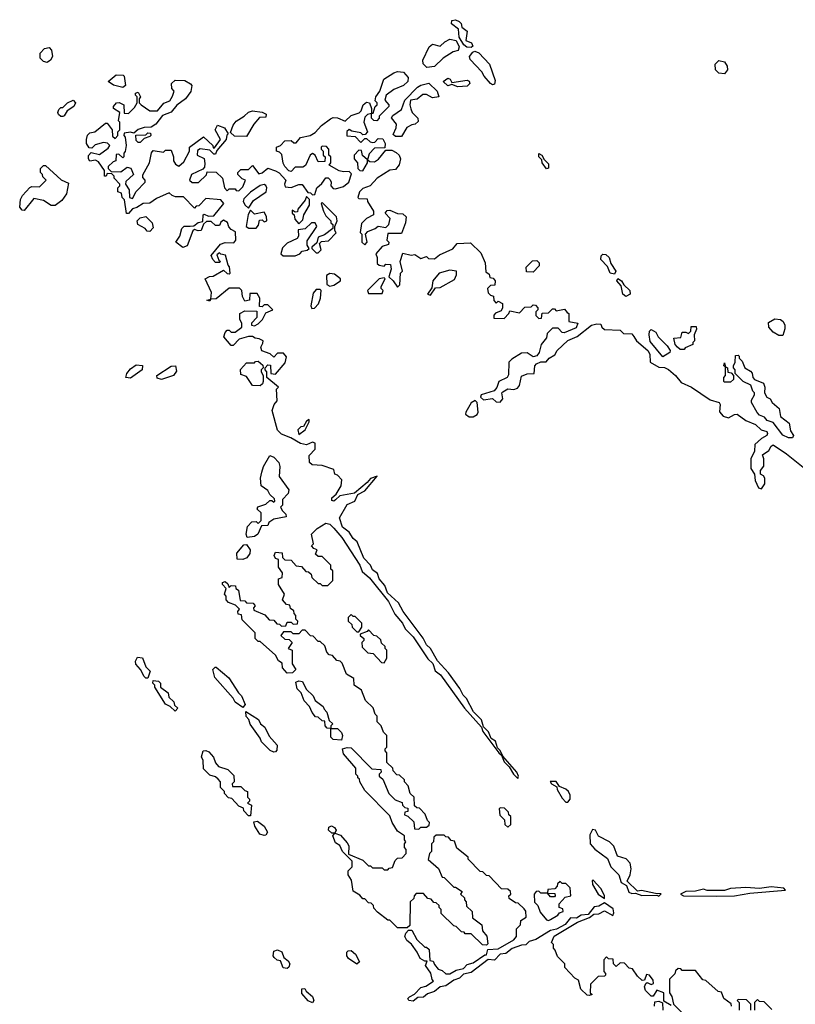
# Model space of a CAD drawing. Extents: x 2601477 to 2753313, y 449408 to 581029.
# Tile 190 of 203: x 2684042 to 2688050, y 538185 to 543274. Entities that reach past the tile are written whole.
import ezdxf

# ---------------------------------------------------------------- set-up
doc = ezdxf.new("R2010")
doc.units = 0

msp = doc.modelspace()

# ---------------------------------------------------------------- linework, layer by layer
at = {"layer": '0CON05XD'}
for points in [[(2686375, 543130), (2686352.3, 543132.3), (2686337.5, 543145), (2686313.9, 543183.9), (2686310, 543225), (2686273.6, 543253.6), (2686275, 543270.8), (2686295, 543274.4), (2686314, 543265), (2686323.8, 543255), (2686326.7, 543235), (2686353.8, 543215), (2686347.5, 543167.5), (2686376.7, 543155), (2686383, 543137), (2686375, 543130)], [(2686147, 543027), (2686126.7, 543046.7), (2686126.2, 543065), (2686157.5, 543135), (2686175, 543147.5), (2686215, 543137.5), (2686239.3, 543160.7), (2686265, 543174), (2686297.7, 543167.7), (2686313.3, 543135), (2686307.5, 543115), (2686282.3, 543107.7), (2686230, 543075), (2686185, 543032.5), (2686147, 543027)], [(2684185, 543052.5), (2684165, 543057.5), (2684147.5, 543075), (2684148.3, 543101.7), (2684170, 543125), (2684195, 543130), (2684206.4, 543116.4), (2684212.5, 543085), (2684202.5, 543065), (2684185, 543052.5)], [(2686485, 542938), (2686474.5, 542944.5), (2686441.9, 542981.9), (2686430, 543005), (2686369.3, 543069.3), (2686366.2, 543085), (2686384, 543106), (2686395, 543111.2), (2686415, 543102.5), (2686470, 543045), (2686500, 542960), (2686495, 542942), (2686485, 542938)], [(2687685, 542994.2), (2687655, 542997.5), (2687638, 543015), (2687636.2, 543045), (2687655, 543063.3), (2687685, 543056.2), (2687698.8, 543035), (2687700, 543015), (2687685, 542994.2)], [(2685765, 540592), (2685745.7, 540625.7), (2685710.6, 540650.6), (2685695, 540700), (2685735, 540768.8), (2685774.1, 540785.9), (2685790, 540820), (2685825, 540838.8), (2685890, 540915), (2685855, 540903.3), (2685838.6, 540881.4), (2685773.2, 540826.8), (2685695.9, 540814.1), (2685675, 540792), (2685665, 540786.2), (2685655, 540790), (2685655, 540802.5), (2685678.3, 540821.7), (2685703.3, 540865), (2685706.4, 540896.4), (2685685, 540920), (2685670, 540925), (2685665, 540950), (2685605, 540970), (2685553, 540973), (2685540, 540985), (2685538.3, 541021.7), (2685570, 541055), (2685570, 541085), (2685555, 541090), (2685525, 541077.5), (2685493, 541083), (2685443.6, 541113.6), (2685395, 541131.2), (2685375, 541153.3), (2685346.7, 541255), (2685357.5, 541285), (2685372.5, 541305), (2685370, 541365), (2685380, 541375), (2685320, 541425), (2685320, 541455), (2685310, 541465), (2685310, 541475), (2685325, 541490), (2685338.3, 541488.3), (2685340, 541445), (2685365, 541442.5), (2685415, 541500), (2685421.7, 541531.7), (2685405, 541550), (2685375, 541550), (2685355, 541530), (2685337, 541547), (2685293.3, 541563.3), (2685288.3, 541581.7), (2685298.3, 541601.7), (2685300, 541615), (2685280, 541625), (2685258.3, 541628.3), (2685245, 541637.5), (2685225, 541637.5), (2685176.4, 541623.6), (2685145, 541590), (2685135, 541590), (2685097.5, 541635), (2685103.3, 541656.7), (2685115, 541670), (2685125, 541670), (2685135, 541660), (2685155, 541660), (2685190, 541685), (2685190, 541705), (2685180, 541725), (2685180, 541755), (2685205, 541770), (2685268.3, 541768.3), (2685267.5, 541735), (2685240, 541705), (2685240, 541695), (2685255, 541692.5), (2685275, 541702.5), (2685297.5, 541725), (2685315, 541760), (2685350, 541775), (2685325, 541800), (2685305, 541800), (2685295, 541790), (2685281.7, 541791.7), (2685282.5, 541835), (2685269.3, 541859.3), (2685231.7, 541858.3), (2685230, 541825), (2685205, 541820), (2685193, 541843), (2685190, 541875), (2685177.5, 541887.5), (2685125, 541887.5), (2685058.3, 541831.7), (2685030, 541830), (2685025, 541820), (2685010, 541825), (2685030, 541830), (2685033.3, 541865), (2685000, 541935), (2685023, 541947), (2685041.7, 541948.3), (2685095, 541980), (2685115, 541962.5), (2685125, 541960), (2685130, 541965), (2685127, 541997), (2685120, 542005), (2685106.7, 542056.7), (2685082.5, 542062.5), (2685075, 542070), (2685061.7, 542058.3), (2685071.7, 542031.7), (2685080, 542025), (2685075, 542020), (2685055, 542020), (2685040, 542035), (2685032.5, 542055), (2685080, 542115), (2685105, 542122.5), (2685148.3, 542121.7), (2685160, 542135), (2685158.3, 542178.3), (2685135, 542190), (2685123, 542203), (2685115.9, 542225.9), (2685095, 542237.5), (2685081.7, 542228.3), (2685075, 542210), (2685055, 542210), (2685031.7, 542231.7), (2685008.3, 542231.7), (2684992.5, 542217.5), (2684980, 542185), (2684965, 542182.5), (2684945, 542190), (2684937, 542183), (2684907.5, 542105), (2684885, 542097.5), (2684850, 542125), (2684870, 542155), (2684880, 542195), (2684893, 542207), (2684923, 542207), (2684941.7, 542208.3), (2684963.8, 542226.2), (2684988.3, 542231.7), (2684990, 542265), (2684995, 542270), (2685018.3, 542258.3), (2685045, 542260), (2685097.5, 542325), (2685082.5, 542342.5), (2685005, 542350), (2684968.3, 542311.7), (2684955, 542310), (2684945, 542300), (2684888.3, 542358.3), (2684848.3, 542358.3), (2684830, 542365), (2684815, 542380), (2684749.3, 542350.7), (2684715, 542326.7), (2684680, 542325), (2684647, 542303), (2684625, 542297.5), (2684605, 542272.5), (2684595, 542272.5), (2684583.6, 542343.6), (2684572.5, 542355), (2684568.3, 542378.3), (2684550, 542385), (2684550, 542405), (2684560, 542415), (2684560, 542425), (2684530, 542455), (2684530, 542465), (2684518.3, 542478.3), (2684495, 542480), (2684490, 542465), (2684480, 542465), (2684480, 542495), (2684450, 542540), (2684435, 542547.5), (2684405, 542542.5), (2684397.5, 542555), (2684398.3, 542571.7), (2684411.7, 542588.3), (2684455, 542577.5), (2684499.3, 542610.7), (2684507.5, 542625), (2684497, 542637), (2684475, 542640), (2684433, 542627), (2684415, 542610), (2684401.7, 542611.7), (2684387.5, 542635), (2684387.5, 542655), (2684393.3, 542676.7), (2684405, 542690), (2684430, 542695), (2684485, 542740), (2684495, 542740), (2684520, 542705), (2684521.7, 542671.7), (2684535, 542660), (2684550, 542675), (2684550, 542695), (2684560, 542705), (2684560, 542745), (2684552.5, 542752.5), (2684560, 542795), (2684527.5, 542815), (2684527.5, 542825), (2684542.5, 542845), (2684556.1, 542846.1), (2684580, 542835), (2684581.7, 542791.7), (2684605, 542790), (2684635, 542820), (2684650, 542845), (2684650, 542875), (2684640, 542885), (2684640, 542895), (2684655, 542900), (2684667.5, 542875), (2684660, 542865), (2684660, 542845), (2684670, 542835), (2684715, 542802.5), (2684755, 542802.5), (2684787, 542843), (2684817.5, 542855), (2684831.7, 542878.3), (2684840, 542905), (2684828.3, 542918.3), (2684827.5, 542945), (2684845, 542962.5), (2684895, 542960), (2684925, 542942.5), (2684932.5, 542935), (2684926.1, 542903.9), (2684900, 542865), (2684855, 542833.3), (2684825, 542796.7), (2684780.7, 542779.3), (2684746.4, 542733.6), (2684721.7, 542718.3), (2684685, 542717.5), (2684655, 542707.5), (2684631.7, 542688.3), (2684615, 542692.5), (2684581.7, 542688.3), (2684580, 542675), (2684587, 542667), (2684593.3, 542625), (2684587, 542593), (2684580, 542585), (2684580, 542565), (2684575, 542560), (2684555, 542580), (2684541.7, 542578.3), (2684540, 542545), (2684525, 542540), (2684500, 542515), (2684500, 542505), (2684515, 542490), (2684565, 542487.5), (2684598.3, 542511.7), (2684616.4, 542506.4), (2684630, 542475), (2684591.7, 542438.3), (2684590, 542425), (2684607.5, 542395), (2684610, 542355), (2684625, 542350), (2684643.6, 542386.4), (2684690, 542435), (2684690, 542445), (2684678.3, 542458.3), (2684678.3, 542471.7), (2684713.3, 542535), (2684723, 542587), (2684731.7, 542598.3), (2684785, 542590), (2684795, 542600), (2684825, 542600), (2684837.5, 542565), (2684837.5, 542545), (2684847, 542527), (2684865, 542517.5), (2684890.7, 542539.3), (2684920, 542595), (2684920, 542615), (2684991.7, 542668.3), (2685040, 542625), (2685041.7, 542611.7), (2685048.3, 542611.7), (2685080, 542655), (2685052.5, 542705), (2685065, 542730), (2685100, 542715), (2685120, 542685), (2685113, 542677), (2685110, 542655), (2685061.7, 542598.3), (2685055, 542580), (2685045, 542580), (2685025, 542600), (2684975, 542607.5), (2684961.7, 542598.3), (2684960, 542575), (2684996.2, 542556.2), (2684999.3, 542530.7), (2684997.5, 542512.5), (2684988.3, 542501.7), (2684930, 542475), (2684920, 542445), (2684933, 542433), (2684967, 542433), (2685008.3, 542471.7), (2685011.7, 542488.3), (2685057, 542487), (2685090, 542455), (2685100, 542405), (2685115, 542390), (2685125, 542400), (2685155, 542400), (2685161.7, 542391.7), (2685175, 542390), (2685195, 542410), (2685210, 542445), (2685191.7, 542451.7), (2685170, 542475), (2685170, 542485), (2685185, 542500), (2685225, 542500), (2685245, 542520), (2685278.3, 542478.3), (2685295, 542482.5), (2685325, 542506.7), (2685365, 542492.5), (2685383, 542483), (2685417.5, 542445), (2685410, 542425), (2685415, 542410), (2685445, 542407.5), (2685485, 542422.5), (2685501.7, 542421.7), (2685531.7, 542381.7), (2685545, 542380), (2685555, 542370), (2685568.3, 542371.7), (2685577.5, 542405), (2685603, 542427), (2685625, 542457.5), (2685637, 542457), (2685647, 542447), (2685652.5, 542435), (2685650, 542415), (2685661.7, 542401.7), (2685675, 542400), (2685715, 542412.5), (2685742.5, 542435), (2685757.5, 542477.5), (2685745, 542490), (2685715, 542487.5), (2685693, 542493), (2685641.7, 542521.7), (2685650, 542535), (2685650, 542565), (2685640, 542575), (2685640, 542605), (2685628.3, 542618.3), (2685605, 542620), (2685600, 542615), (2685600, 542605), (2685610, 542595), (2685610, 542575), (2685620, 542565), (2685618.3, 542541.7), (2685585, 542540), (2685570, 542575), (2685555, 542582.5), (2685543.3, 542575), (2685519.3, 542520.7), (2685505, 542512.5), (2685465, 542512.5), (2685445, 542490), (2685433.6, 542493.6), (2685412.5, 542515), (2685403.6, 542533.6), (2685397, 542577), (2685385, 542590), (2685370, 542595), (2685370, 542615), (2685390, 542625), (2685411.7, 542648.3), (2685445, 542650), (2685458.3, 542638.3), (2685471.7, 542638.3), (2685493.9, 542666.1), (2685543.9, 542676.1), (2685568.8, 542691.2), (2685602.3, 542727.7), (2685648.3, 542761.7), (2685661.7, 542768.3), (2685685, 542768), (2685725, 542750), (2685755, 542780), (2685796.4, 542793.6), (2685806.2, 542803.8), (2685816.4, 542833.6), (2685835, 542847.5), (2685850, 542845), (2685860, 542815), (2685860, 542790), (2685868.3, 542791.7), (2685880, 542825), (2685890, 542835), (2685890, 542845), (2685880, 542855), (2685882.5, 542875), (2685903.3, 542905), (2685923.6, 542966.4), (2685975, 543000), (2685995, 543006.2), (2686025, 543003.3), (2686050, 542975), (2686047.5, 542955), (2686026.4, 542933.6), (2685975, 542913.3), (2685936.4, 542883.6), (2685928.3, 542858.3), (2685950, 542835), (2685950, 542825), (2685900, 542775), (2685900, 542765), (2685888.3, 542751.7), (2685873, 542753), (2685860, 542765), (2685860, 542790), (2685840, 542785), (2685825, 542770), (2685820, 542745), (2685840, 542695), (2685828.3, 542681.7), (2685815, 542680), (2685805, 542690), (2685758.3, 542698.3), (2685745, 542707.5), (2685733, 542697), (2685733.3, 542673.3), (2685775, 542670), (2685805, 542640), (2685825, 542660), (2685835, 542660), (2685853, 542643), (2685865, 542640), (2685878.3, 542641.7), (2685895, 542660), (2685918.3, 542658.3), (2685930, 542635), (2685928.3, 542611.7), (2685875, 542610), (2685848.3, 542581.7), (2685840, 542550), (2685851.7, 542541.7), (2685875, 542540), (2685896.1, 542553.9), (2685935, 542600), (2685965, 542600), (2685988.3, 542588.3), (2686003.6, 542573.6), (2686010, 542555), (2686003.3, 542525), (2685985, 542500), (2685955, 542497.5), (2685890, 542455), (2685853.6, 542416.4), (2685815, 542402.5), (2685797.5, 542385), (2685790, 542355), (2685795, 542350), (2685838.3, 542348.3), (2685840, 542335), (2685870, 542285), (2685870, 542265), (2685835, 542247.5), (2685808.3, 542221.7)], [(2684575, 542923.3), (2684526.4, 542936.4), (2684500, 542955), (2684541.2, 542988.8), (2684577, 542987), (2684582.5, 542982.5), (2684590, 542935), (2684575, 542923.3)], [(2686015, 542670), (2685985, 542670), (2685971.7, 542681.7), (2685987.5, 542715), (2685990, 542735), (2685963, 542767), (2685970.7, 542779.3), (2686015, 542810), (2686031.7, 542858.3), (2686097.5, 542925), (2686115, 542936.7), (2686157, 542947), (2686200, 542905), (2686207.5, 542875), (2686175, 542870), (2686145, 542887.5), (2686125, 542887.5), (2686097, 542863), (2686061.7, 542858.3), (2686057.5, 542835), (2686063, 542813), (2686070, 542795), (2686100, 542765), (2686101.7, 542748.3), (2686085.9, 542734.1), (2686068.3, 542731.7), (2686043.6, 542716.4), (2686015, 542670)], [(2686307, 542927), (2686275, 542940), (2686255, 542932.5), (2686230, 542955), (2686255, 542972.5), (2686266.4, 542966.4), (2686275, 542950), (2686355, 542962.5), (2686365, 542957.5), (2686367.5, 542945), (2686355, 542930), (2686307, 542927)], [(2684265, 542773.3), (2684255, 542773.8), (2684243.8, 542785), (2684240, 542795), (2684245, 542810), (2684255, 542820), (2684265, 542820), (2684290, 542845), (2684318.3, 542858.3), (2684330, 542845), (2684322.5, 542825), (2684287, 542803), (2684273, 542777), (2684265, 542773.3)], [(2685215, 542670), (2685153, 542673), (2685131.7, 542691.7), (2685145, 542730), (2685160.7, 542749.3), (2685202.5, 542775), (2685225, 542796.7), (2685245, 542803.3), (2685295, 542796.7), (2685316.4, 542786.4), (2685315, 542770), (2685281.7, 542768.3), (2685252.5, 542735), (2685215, 542670)], [(2684665, 542640), (2684655, 542640), (2684645, 542650), (2684641.7, 542678.3), (2684695, 542680), (2684705, 542690), (2684718.3, 542688.3), (2684720, 542675), (2684715, 542670), (2684685, 542660), (2684665, 542640)], [(2685815, 542492.5), (2685840, 542535), (2685840, 542550), (2685813, 542573), (2685808.3, 542598.3), (2685795, 542600), (2685770, 542575), (2685770, 542555), (2685787.5, 542535), (2685790, 542505), (2685800, 542495), (2685815, 542492.5)], [(2686765, 542503.8), (2686742.9, 542535), (2686739.5, 542549.5), (2686724.3, 542565), (2686725, 542582.5), (2686740, 542575), (2686752, 542552), (2686775, 542530), (2686775, 542507.5), (2686765, 542503.8)], [(2684065, 542287.5), (2684055, 542290), (2684042.5, 542305), (2684046.7, 542345), (2684056.7, 542365), (2684095, 542406.7), (2684105, 542412.5), (2684145, 542410), (2684180, 542445), (2684161.7, 542461.7), (2684160, 542475), (2684150, 542485), (2684150, 542505), (2684165, 542520), (2684175, 542520), (2684256.4, 542446.4), (2684295, 542430), (2684283.8, 542375), (2684259.5, 542340.5), (2684226.1, 542313.9), (2684205, 542313.3), (2684165, 542340), (2684115, 542350), (2684065, 542287.5)], [(2685225, 542300), (2685250.5, 542339.5), (2685316.1, 542383.9), (2685320, 542405), (2685315, 542417.5), (2685305, 542422.5), (2685285, 542416.7), (2685235, 542382.5), (2685200.7, 542349.3), (2685197.5, 542335), (2685207.5, 542315), (2685225, 542300)], [(2685485, 542220), (2685505, 542240), (2685510, 542265), (2685540, 542315), (2685540, 542345), (2685525, 542360), (2685518.3, 542341.7), (2685480, 542295), (2685478.3, 542281.7), (2685465, 542280), (2685450, 542290), (2685450, 542275), (2685460, 542265), (2685463.3, 542243.3), (2685485, 542220)], [(2685227, 542197), (2685265, 542197.5), (2685277, 542213), (2685281.7, 542238.3), (2685295, 542240), (2685305, 542230), (2685320, 542235), (2685317, 542257), (2685305, 542280), (2685255, 542270), (2685235, 542290), (2685223, 542267), (2685212.5, 542205), (2685227, 542197)], [(2685585, 542070), (2685600, 542085), (2685591.7, 542118.3), (2685602.5, 542127.5), (2685638.3, 542131.7), (2685677.5, 542172.5), (2685670, 542185), (2685670, 542205), (2685682.5, 542235), (2685680, 542255), (2685605, 542330), (2685600, 542325), (2685612.5, 542285), (2685625, 542260), (2685650, 542235), (2685650, 542225), (2685660, 542215), (2685660, 542195), (2685617, 542163), (2685585, 542150), (2685578.3, 542121.7), (2685551.7, 542098.3), (2685551.7, 542091.7), (2685575, 542070), (2685585, 542070)], [(2685808.3, 542221.7), (2685802.5, 542175), (2685810, 542165), (2685810, 542125), (2685825, 542110), (2685837.5, 542125), (2685830, 542165), (2685840.7, 542179.3), (2685880, 542195), (2685895, 542207.5), (2685935, 542200), (2685950, 542215), (2685957, 542247), (2685930, 542275), (2685941.7, 542288.3), (2685955, 542290), (2685995, 542272.5), (2686021.7, 542271.7), (2686040, 542255), (2686036.7, 542225), (2686015, 542170), (2685945, 542170), (2685940, 542135), (2685950, 542125), (2685948.3, 542111.7), (2685915, 542102.5), (2685882.5, 542065), (2685890, 542045), (2685890, 542015), (2685900, 542005), (2685925, 542000), (2685935, 542010), (2685958.3, 542008.3), (2685962.5, 541985), (2685950, 541945), (2685972.5, 541925), (2685995, 541892.5), (2686006.4, 541903.6), (2686010, 541965), (2686020, 541975), (2686007.5, 542025), (2686021.7, 542068.3), (2686065, 542057.5), (2686085, 542060), (2686115, 542040), (2686145, 542050), (2686155, 542040), (2686185, 542037.5), (2686211.7, 542058.3), (2686280.7, 542089.3), (2686303, 542117), (2686371.7, 542121.7), (2686425, 542070), (2686447, 542017), (2686451.7, 541971.7), (2686468.3, 541958.3), (2686471.7, 541941.7), (2686488.3, 541938.3), (2686500, 541925), (2686498.3, 541901.7), (2686475, 541900), (2686460, 541885), (2686463, 541863), (2686475, 541850), (2686490, 541845), (2686493, 541823), (2686505, 541810), (2686515, 541820), (2686537, 541807), (2686537.5, 541785), (2686530, 541770), (2686501.7, 541758.3), (2686493, 541747), (2686491.7, 541731.7), (2686545, 541730), (2686570, 541755), (2686575, 541770), (2686625, 541760), (2686651.7, 541788.3), (2686685, 541790), (2686695, 541800), (2686708.3, 541798.3), (2686720, 541785), (2686720, 541775), (2686710, 541765), (2686710, 541745), (2686725, 541730), (2686738.3, 541731.7), (2686741.7, 541758.3), (2686775, 541760), (2686795, 541780), (2686805, 541780), (2686815, 541770), (2686857.5, 541777.5), (2686871.7, 541761.7), (2686880, 541755), (2686880, 541715), (2686926.1, 541706.1), (2686917.7, 541682.3), (2686855, 541656.2), (2686845, 541657.5), (2686825, 541680), (2686795, 541680), (2686767.5, 541652.5), (2686765, 541630), (2686737.5, 541595), (2686726.7, 541555), (2686715, 541537.5), (2686695, 541531.4), (2686665, 541552.5), (2686635, 541550), (2686585, 541520), (2686570, 541505), (2686568.1, 541438.1), (2686561.9, 541425), (2686518.8, 541405), (2686507.4, 541372.6), (2686493.2, 541356.8), (2686427.5, 541335), (2686423, 541323), (2686439.5, 541309.5), (2686485, 541316), (2686505, 541298.8), (2686525, 541298), (2686538, 541315), (2686534.2, 541345), (2686538.3, 541351.7), (2686565, 541365.8), (2686595, 541363.3), (2686615, 541370), (2686625.8, 541384.2), (2686635, 541432), (2686665, 541444), (2686700, 541445), (2686704.3, 541485), (2686713.6, 541496.4), (2686735, 541505.7), (2686763.3, 541506.7), (2686777.5, 541525), (2686808.3, 541541.7), (2686820, 541565), (2686874.5, 541615.5), (2686922.9, 541637.1), (2686997.5, 541695), (2687025, 541702.5), (2687045, 541700), (2687050, 541685), (2687063.6, 541673.6), (2687145, 541670), (2687163, 541653), (2687205, 541650), (2687216.4, 541636.4), (2687230, 541615), (2687288.8, 541565), (2687298.8, 541545), (2687300, 541505), (2687345, 541477.5), (2687375, 541476.2), (2687395, 541466.2), (2687431.2, 541435), (2687459.5, 541399.5), (2687513.3, 541375), (2687609.3, 541309.3), (2687655.8, 541295.8), (2687662.5, 541285), (2687658.3, 541248.3), (2687677.5, 541225), (2687705, 541216.7), (2687735, 541233.3), (2687750, 541235), (2687795, 541202.5), (2687845, 541182.5), (2687873.8, 541153.8), (2687902.5, 541145), (2687906.7, 541135), (2687902.5, 541125), (2687875, 541110), (2687841.7, 541078.3), (2687840, 541045), (2687820, 541005), (2687820, 540955), (2687840, 540925), (2687843, 540893), (2687860, 540855), (2687875, 540850), (2687892.5, 540875), (2687892.5, 540905), (2687886.4, 540916.4), (2687870, 540925), (2687870, 540945), (2687887, 540967), (2687887.5, 541005), (2687880, 541025), (2687913, 541047), (2687925, 541070), (2687935, 541076.7), (2688005, 541031.2), (2688107.4, 540947.4)], [(2684715, 542180), (2684701.7, 542181.7), (2684690, 542195), (2684652.5, 542215), (2684650, 542235), (2684665, 542250), (2684695, 542257.5), (2684727.5, 542225), (2684731.7, 542198.3), (2684715, 542180)], [(2685403, 542053), (2685465, 542053.3), (2685490, 542065), (2685501.7, 542078.3), (2685527, 542083), (2685538.3, 542091.7), (2685528.3, 542108.3), (2685528.3, 542131.7), (2685577.5, 542205), (2685570, 542225), (2685550, 542225), (2685517, 542193), (2685481.7, 542188.3), (2685482.5, 542155), (2685476.4, 542143.6), (2685425, 542120), (2685400, 542095), (2685392.5, 542065), (2685403, 542053)], [(2686695, 541970), (2686661.7, 541971.7), (2686660, 541995), (2686691.7, 542028.3), (2686715, 542030), (2686727, 542017), (2686727, 542003), (2686695, 541970)], [(2687115, 541958.8), (2687094.1, 541964.1), (2687079.1, 541999.1), (2687045.5, 542035), (2687046.6, 542053.4), (2687055, 542062.5), (2687071.4, 542061.4), (2687088.8, 542045), (2687096.2, 542015), (2687122.5, 541975), (2687115, 541958.8)], [(2686165, 541850), (2686191.7, 541888.3), (2686215, 541890), (2686289.3, 541930.7), (2686300, 541955), (2686300, 541975), (2686265, 541980), (2686210, 541965), (2686176.7, 541925), (2686171.7, 541888.3), (2686150, 541855), (2686165, 541850)], [(2685645, 541897.5), (2685665, 541902.5), (2685700, 541925), (2685700, 541935), (2685668.3, 541958.3), (2685645, 541962.5), (2685628.3, 541951.7), (2685630, 541905), (2685645, 541897.5)], [(2685915, 541860), (2685920, 541875), (2685910, 541885), (2685910, 541895), (2685930, 541935), (2685925, 541940), (2685900, 541935), (2685840, 541875), (2685845, 541860), (2685915, 541860)], [(2687175, 541843.8), (2687158.9, 541855), (2687149.5, 541899.5), (2687127.5, 541925), (2687133.3, 541936.7), (2687152.5, 541925), (2687163.3, 541903.3), (2687194.2, 541874.2), (2687196.2, 541855), (2687175, 541843.8)], [(2685551.7, 541781.7), (2685565, 541782.5), (2685586.7, 541805), (2685596.7, 541835), (2685600, 541875), (2685595, 541880), (2685575, 541880), (2685558.3, 541861.7), (2685547.5, 541795), (2685551.7, 541781.7)], [(2687965, 541641.2), (2687935, 541660), (2687913.3, 541685), (2687910.7, 541709.3), (2687945, 541728.8), (2687973.9, 541723.9), (2687986.7, 541715), (2687996.2, 541695), (2687995.9, 541675.9), (2687985, 541642.5), (2687965, 541641.2)], [(2687365, 541532.5), (2687300.4, 541610.4), (2687294.3, 541645.7), (2687297.5, 541665), (2687305, 541672.5), (2687329.2, 541659.2), (2687342, 541635), (2687388.8, 541588.8), (2687403.3, 541565), (2687402.5, 541555), (2687365, 541532.5)], [(2687475, 541570), (2687455, 541570), (2687441.7, 541581.7), (2687430, 541595), (2687421.7, 541628.3), (2687458.3, 541631.7), (2687465, 541660), (2687485, 541660), (2687498.3, 541651.7), (2687510, 541665), (2687511.7, 541688.3), (2687538.3, 541688.3), (2687540, 541675), (2687527.5, 541645), (2687530, 541615), (2687520, 541605), (2687520, 541595), (2687481.7, 541578.3), (2687475, 541570)], [(2688035, 541112.5), (2688015, 541113.8), (2687985, 541127.5), (2687935, 541192), (2687905, 541201.9), (2687890.6, 541220.6), (2687865, 541231.1), (2687853.6, 541243.6), (2687823.3, 541295), (2687823, 541307), (2687840, 541335), (2687840, 541345), (2687830, 541355), (2687820, 541385), (2687780, 541405), (2687740, 541445), (2687740, 541465), (2687730, 541475), (2687730, 541485), (2687740, 541505), (2687741.7, 541538.3), (2687755, 541540), (2687760, 541535), (2687760, 541525), (2687775, 541510), (2687790, 541475), (2687818.3, 541458.3), (2687827, 541447), (2687830, 541425), (2687840, 541415), (2687886.1, 541396.1), (2687892.5, 541375), (2687890, 541345), (2687903, 541323), (2687920, 541315), (2687930, 541295), (2687967.5, 541265), (2687973.6, 541223.6), (2688018.8, 541188.8), (2688025, 541150), (2688040, 541125), (2688035, 541112.5)], [(2684615, 541422.1), (2684591.2, 541425), (2684596.9, 541445), (2684615, 541469.2), (2684645, 541490), (2684677.1, 541487.1), (2684675.8, 541465), (2684615, 541422.1)], [(2684775, 541414.3), (2684752.2, 541422.2), (2684751.4, 541435), (2684825, 541484), (2684847.5, 541485), (2684853, 541457), (2684837.5, 541435), (2684775, 541414.3)], [(2685285, 541382.5), (2685245, 541383.3), (2685215, 541430), (2685185, 541440), (2685183.3, 541466.7), (2685215, 541500), (2685255, 541500), (2685261.7, 541508.3), (2685275, 541510), (2685298.3, 541488.3), (2685300, 541475), (2685290, 541465), (2685290, 541455), (2685300, 541435), (2685300, 541405), (2685297, 541393), (2685285, 541382.5)], [(2687715, 541400), (2687685, 541400), (2687680, 541405), (2687680, 541425), (2687690, 541435), (2687690, 541480), (2687680, 541485), (2687685, 541500), (2687690, 541480), (2687700, 541475), (2687701.7, 541451.7), (2687718.3, 541448.3), (2687730, 541435), (2687730, 541415), (2687715, 541400)], [(2686385, 541220.8), (2686405.5, 541234.5), (2686410.8, 541245), (2686406.2, 541296.2), (2686396.7, 541306.7), (2686375, 541293.3), (2686347.5, 541245), (2686346.7, 541235), (2686365, 541222), (2686385, 541220.8)], [(2685485, 541130), (2685517.5, 541155), (2685537.5, 541195), (2685538.3, 541208.3), (2685525, 541200), (2685508.3, 541171.7), (2685495, 541170), (2685480, 541155), (2685485, 541130)], [(2685218.3, 540598.3), (2685212.5, 540615), (2685220, 540655), (2685241.7, 540678.3), (2685265, 540680), (2685275, 540670), (2685290, 540685), (2685290, 540725), (2685270, 540745), (2685273, 540757), (2685315, 540770), (2685335, 540790), (2685345, 540790), (2685355, 540780), (2685360, 540785), (2685358.3, 540798.3), (2685335, 540820), (2685325, 540840), (2685290, 540865), (2685287.5, 540905), (2685293.3, 540935), (2685302.5, 540965), (2685335, 541022.5), (2685355, 541013.3), (2685380.8, 540985), (2685386.2, 540965), (2685383, 540913), (2685432.5, 540845), (2685430, 540825), (2685400, 540795), (2685400, 540765), (2685390, 540755), (2685400, 540735), (2685418.3, 540718.3), (2685420, 540705), (2685355, 540692.5), (2685330, 540675), (2685325, 540660), (2685291.7, 540658.3), (2685272.5, 540615), (2685255, 540603.3), (2685218.3, 540598.3)], [(2686987, 538633), (2687008.3, 538651.7), (2687035, 538652.5), (2687065, 538668.8), (2687106.7, 538643.3), (2687113, 538657), (2687108.8, 538678.8), (2687065, 538710), (2687035, 538692), (2687010.5, 538689.5), (2686980, 538650), (2686944.3, 538645.7), (2686919.3, 538630.7), (2686888.3, 538631.7), (2686861.7, 538598.3), (2686816.4, 538573.6), (2686784.3, 538565.7), (2686709.7, 538520.3), (2686675, 538508.8), (2686657.1, 538492.9), (2686635, 538490.8), (2686587, 538473), (2686555, 538448), (2686525, 538443.8), (2686496.6, 538413.4), (2686463, 538417), (2686375, 538350), (2686335, 538340), (2686315, 538320), (2686285, 538310), (2686245, 538280.8), (2686214.3, 538275.7), (2686185, 538251.4), (2686150.3, 538239.7), (2686128.1, 538221.9), (2686100, 538220), (2686075, 538202), (2686052.5, 538205), (2686047.5, 538215), (2686056.1, 538223.9), (2686083, 538237), (2686115, 538272.5), (2686141.7, 538278.3), (2686180, 538305), (2686173, 538313), (2686166.7, 538346.7), (2686140, 538385), (2686148.3, 538408.3), (2686135, 538407.5), (2686112, 538422), (2686096.7, 538455), (2686066.4, 538496.4), (2686042.5, 538515), (2686032.5, 538535), (2686037.5, 538552.5), (2686051.7, 538568.3), (2686068.3, 538568.3), (2686095, 538520), (2686135, 538480), (2686145, 538480), (2686158.3, 538468.3), (2686161.7, 538411.7), (2686178.3, 538408.3), (2686185, 538390), (2686205, 538367.5), (2686225, 538360), (2686245, 538342.5), (2686265, 538343.3), (2686298.3, 538361.7), (2686335, 538370), (2686355, 538390), (2686385, 538400), (2686445, 538440), (2686455, 538440), (2686461.7, 538468.3), (2686515, 538472.5), (2686595, 538517.5), (2686610, 538535), (2686610, 538575), (2686630, 538595), (2686631.7, 538618.3), (2686660, 538635), (2686657, 538667), (2686648.3, 538678.3), (2686618.3, 538708.3), (2686605, 538710), (2686571.7, 538731.7), (2686570, 538745), (2686580, 538755), (2686578.3, 538768.3), (2686565, 538780), (2686531.7, 538781.7), (2686468.3, 538848.3), (2686455, 538850), (2686435, 538870), (2686421.7, 538871.7), (2686360, 538935), (2686360, 538945), (2686301.7, 538991.7), (2686288.3, 539028.3), (2686271.7, 539031.7), (2686258.3, 539048.3), (2686245, 539050), (2686235, 539060), (2686195, 539060), (2686181.7, 539048.3), (2686180, 539025), (2686170, 539015), (2686170, 538975), (2686160, 538965), (2686153, 538933), (2686206.7, 538886.7), (2686225, 538842.5), (2686235, 538840), (2686285, 538790), (2686295, 538790), (2686328.3, 538768.3), (2686320, 538755), (2686340, 538735), (2686340, 538725), (2686350, 538715), (2686351.7, 538691.7), (2686380, 538665), (2686381.7, 538631.7), (2686430, 538595), (2686433.3, 538565), (2686457, 538537), (2686461.7, 538498.3), (2686455, 538490), (2686433, 538493), (2686375, 538550), (2686345, 538550), (2686338.3, 538558.3), (2686325, 538560), (2686297, 538587), (2686285, 538590), (2686220, 538655), (2686220, 538675), (2686210, 538685), (2686210, 538695), (2686195, 538710), (2686181.7, 538711.7), (2686168.3, 538728.3), (2686151.7, 538731.7), (2686128.3, 538758.3), (2686091.7, 538758.3), (2686080, 538745), (2686078.3, 538731.7), (2686060, 538715), (2686058.3, 538591.7), (2686045, 538580), (2685995, 538580), (2685955, 538620), (2685945, 538620), (2685891.7, 538661.7), (2685871.7, 538681.7), (2685870, 538695), (2685858.3, 538708.3), (2685845, 538710), (2685825, 538730), (2685815, 538730), (2685800, 538750), (2685765, 538770), (2685757, 538827), (2685740, 538855), (2685740, 538875), (2685760, 538895), (2685760, 538925), (2685710, 538975), (2685696.4, 539006.4), (2685675, 539020), (2685660, 539055), (2685670, 539070), (2685655, 539070), (2685637.5, 539085), (2685640, 539100), (2685653.3, 539106.7), (2685669.3, 539099.3), (2685677.5, 539085), (2685670, 539070), (2685699.3, 539059.3), (2685735, 539020), (2685742.5, 539005), (2685741.7, 538961.7), (2685815, 538930), (2685845, 538900), (2685855, 538900), (2685865, 538890), (2685915, 538890), (2685925, 538880), (2685945, 538880), (2685951.7, 538888.3), (2685968.3, 538891.7), (2685981.7, 538928.3), (2685995, 538940), (2686018.3, 538941.7), (2686040, 538965), (2686040, 538985), (2686030, 538995), (2686030, 539015), (2686037.5, 539025), (2686030, 539035), (2686030, 539055), (2685995, 539080), (2685967.5, 539125), (2685955, 539160), (2685825, 539290), (2685800, 539335), (2685798.3, 539348.3), (2685790, 539355), (2685790, 539365), (2685780, 539375), (2685780, 539405), (2685715, 539480), (2685710, 539505), (2685735, 539512.5), (2685755, 539510), (2685861.7, 539401.7), (2685908.3, 539398.3), (2685910, 539385), (2685900, 539375), (2685900, 539365), (2685918.3, 539348.3), (2685950, 539275), (2685981.7, 539241.7), (2686018.3, 539228.3), (2686020, 539215), (2686031.7, 539201.7), (2686048.3, 539198.3), (2686048.3, 539181.7), (2686031.7, 539178.3), (2686030, 539165), (2686048.3, 539158.3), (2686078.3, 539128.3), (2686081.7, 539091.7), (2686105, 539090), (2686115, 539100), (2686145, 539100), (2686158.3, 539111.7), (2686160, 539125), (2686150, 539135), (2686138.3, 539168.3), (2686108.3, 539198.3), (2686095, 539200), (2686081.7, 539211.7), (2686080, 539255), (2686060, 539275), (2686050, 539315), (2686030, 539335), (2686030, 539345), (2686005, 539370), (2685991.7, 539371.7), (2685971.7, 539391.7), (2685970, 539405), (2685940, 539435), (2685940, 539485), (2685930, 539495), (2685930, 539505), (2685940, 539515), (2685940, 539575), (2685921.7, 539591.7), (2685910, 539625), (2685890, 539645), (2685890, 539675), (2685880, 539685), (2685868.3, 539718.3), (2685830, 539755), (2685808.3, 539808.3), (2685770, 539835), (2685768.3, 539868.3), (2685731.7, 539891.7), (2685708.3, 539948.3), (2685698.3, 539958.3), (2685681.7, 539961.7), (2685658.3, 539988.3), (2685641.7, 539991.7), (2685630, 540005), (2685618.3, 540038.3), (2685595, 540060), (2685585, 540060), (2685558.3, 540088.3), (2685545, 540090), (2685518.3, 540118.3), (2685501.7, 540118.3), (2685485, 540100), (2685455, 540100), (2685445, 540110), (2685405, 540110), (2685391.7, 540091.7), (2685411.7, 540071.7), (2685435, 540070), (2685450, 540055), (2685430, 540025), (2685450, 540015), (2685450, 539945), (2685470, 539915), (2685451.7, 539898.3), (2685425, 539897.5), (2685400, 539925), (2685398.3, 539948.3), (2685380, 539960), (2685365, 539990), (2685285, 540060), (2685275, 540060), (2685260, 540075), (2685260, 540105), (2685191.7, 540171.7), (2685188.3, 540198.3), (2685171.7, 540201.7), (2685170, 540215), (2685178.3, 540228.3), (2685158.3, 540248.3), (2685121.7, 540261.7), (2685110, 540275), (2685110, 540295), (2685100, 540305), (2685110, 540335), (2685090, 540355), (2685090, 540365), (2685105, 540370), (2685118.3, 540358.3), (2685125, 540340), (2685135, 540350), (2685158.3, 540348.3), (2685160, 540335), (2685172.5, 540325), (2685181.7, 540271.7), (2685205, 540270), (2685215, 540260), (2685248.3, 540258.3), (2685260, 540245), (2685250, 540235), (2685251.7, 540221.7), (2685308.3, 540198.3), (2685331.7, 540171.7), (2685355, 540170), (2685371.7, 540151.7), (2685385, 540150), (2685395, 540140), (2685418.3, 540141.7), (2685425, 540160), (2685445, 540160), (2685455, 540150), (2685478.3, 540151.7), (2685480, 540165), (2685470, 540175), (2685470, 540195), (2685460, 540205), (2685458.3, 540218.3), (2685441.7, 540231.7), (2685438.3, 540248.3), (2685421.7, 540251.7), (2685400, 540275), (2685410, 540305), (2685380, 540355), (2685380, 540385), (2685398.3, 540391.7), (2685400, 540415), (2685380, 540445), (2685380, 540485), (2685365, 540490), (2685357.5, 540505), (2685365, 540522.5), (2685398.3, 540518.3), (2685400, 540495), (2685411.7, 540481.7), (2685445, 540480), (2685471.7, 540451.7), (2685498.3, 540448.3), (2685521.7, 540421.7), (2685535, 540420), (2685548.3, 540408.3), (2685551.7, 540391.7), (2685585, 540360), (2685595, 540360), (2685605, 540350), (2685635, 540350), (2685655, 540370), (2685660, 540375), (2685660, 540425), (2685650, 540435), (2685650, 540455), (2685605, 540500), (2685585, 540500), (2685571.7, 540511.7), (2685580, 540535), (2685561.7, 540541.7), (2685550, 540555), (2685560, 540565), (2685550, 540615), (2685580, 540645), (2685625, 540672.5), (2685645, 540667.1), (2685666.1, 540646.1), (2685707.8, 540597.8), (2685800, 540455), (2685812.8, 540422.8), (2685850.2, 540390.2), (2685947.6, 540267.6), (2685981.4, 540201.4), (2686020, 540155), (2686035, 540126), (2686075, 540084.3), (2686151.5, 539971.5), (2686177.4, 539947.4), (2686189.3, 539909.3), (2686217.3, 539887.3), (2686340.6, 539715), (2686428, 539618), (2686436.2, 539595), (2686517.5, 539485), (2686532.5, 539472.5), (2686545, 539437.5), (2686572, 539412), (2686594.2, 539375), (2686617, 539353), (2686620, 539365), (2686611.2, 539385), (2686538.3, 539468.3), (2686525, 539496.7), (2686510.7, 539510.7), (2686501.2, 539545), (2686479.2, 539559.2), (2686465, 539593.3), (2686439.3, 539619.3), (2686428, 539655), (2686387.6, 539697.6), (2686351.9, 539765), (2686333.3, 539783.3), (2686317.2, 539817.2), (2686258.9, 539898.9), (2686200.7, 539960.7), (2686165.7, 540025), (2686143.8, 540043.8), (2686127.4, 540077.4), (2686024.4, 540215), (2685999.4, 540259.4), (2685942.5, 540312.5), (2685929.5, 540349.5), (2685900, 540385), (2685891.9, 540411.9), (2685865, 540430.8), (2685855.4, 540455.4), (2685821.4, 540491.4), (2685786, 540575), (2685765, 540592)], [(2685195, 540484), (2685166.7, 540486.7), (2685163.6, 540516.4), (2685200.7, 540559.3), (2685215, 540562.5), (2685233.3, 540535), (2685232, 540515), (2685216.5, 540493.5), (2685195, 540484)], [(2685795, 540110), (2685810, 540135), (2685810, 540155), (2685775, 540190), (2685765, 540190), (2685755, 540200), (2685740, 540185), (2685740, 540165), (2685758.3, 540148.3), (2685760, 540135), (2685785, 540110), (2685795, 540110)], [(2685925, 539950), (2685940, 539975), (2685940, 540015), (2685930, 540025), (2685930, 540035), (2685911.7, 540051.7), (2685908.3, 540068.3), (2685888.3, 540088.3), (2685871.7, 540091.7), (2685845, 540120), (2685838.3, 540111.7), (2685801.7, 540098.3), (2685801.7, 540091.7), (2685820, 540075), (2685820, 540065), (2685810, 540055), (2685811.7, 540031.7), (2685841.7, 540001.7), (2685868.3, 539998.3), (2685911.7, 539951.7), (2685925, 539950)], [(2684705, 539870), (2684695, 539870), (2684685, 539880), (2684667.5, 539915), (2684643, 539943), (2684640.7, 539959.3), (2684651.2, 539978.8), (2684676.4, 539976.4), (2684695, 539930), (2684717, 539907), (2684705, 539870)], [(2685195, 539720), (2685155, 539747.5), (2685145, 539767.5), (2685050, 539875), (2685040, 539915), (2685051.7, 539928.3), (2685058.3, 539928.3), (2685123, 539873), (2685172.5, 539795), (2685188.8, 539778.8), (2685207.5, 539735), (2685195, 539720)], [(2684845, 539700), (2684820, 539725), (2684796.4, 539736.4), (2684740, 539825), (2684740, 539835), (2684730, 539845), (2684731.7, 539858.3), (2684760, 539855), (2684770, 539845), (2684770, 539825), (2684810, 539795), (2684813, 539773), (2684838.3, 539748.3), (2684841.7, 539731.7), (2684860, 539715), (2684845, 539700)], [(2685705, 539550), (2685663, 539553), (2685650, 539565), (2685650, 539610), (2685631.7, 539611.7), (2685620, 539625), (2685618.3, 539648.3), (2685605, 539650), (2685585, 539670), (2685571.7, 539671.7), (2685553.3, 539693.3), (2685540, 539725), (2685513, 539753), (2685497.5, 539795), (2685476.4, 539816.4), (2685470, 539850), (2685485, 539857.5), (2685503, 539853), (2685523.3, 539813.3), (2685559.3, 539779.3), (2685570, 539755), (2685610, 539725), (2685615, 539710), (2685630, 539695), (2685641.7, 539651.7), (2685660, 539635), (2685650, 539625), (2685650, 539610), (2685685, 539610), (2685705, 539590), (2685710, 539575), (2685705, 539550)], [(2685355, 539487.5), (2685337, 539497), (2685291.7, 539541.7), (2685285, 539560), (2685233, 539633), (2685227, 539657), (2685213, 539673), (2685211.7, 539698.3), (2685276.4, 539656.4), (2685287.5, 539635), (2685308.3, 539618.3), (2685331.7, 539571.7), (2685372.5, 539525), (2685371.7, 539498.3), (2685365, 539490), (2685355, 539487.5)], [(2685235, 539160), (2685225, 539160), (2685200, 539185), (2685198.3, 539198.3), (2685175, 539210), (2685138.3, 539248.3), (2685121.7, 539251.7), (2685100, 539275), (2685100, 539285), (2685080, 539305), (2685080, 539335), (2685068.3, 539348.3), (2685055, 539360), (2685025, 539370), (2684991.7, 539401.7), (2684990, 539445), (2684982.5, 539465), (2684990, 539495), (2685005, 539497.5), (2685020, 539490), (2685043.3, 539463.3), (2685053.9, 539433.9), (2685070, 539415), (2685118.3, 539398.3), (2685148.3, 539368.3), (2685150, 539335), (2685140, 539325), (2685141.7, 539311.7), (2685185, 539310), (2685205, 539290), (2685220, 539285), (2685220, 539255), (2685230, 539245), (2685230, 539235), (2685220, 539225), (2685240, 539215), (2685235, 539160)], [(2686875, 539230), (2686887.5, 539245), (2686886.4, 539266.4), (2686877.5, 539285), (2686865, 539297.5), (2686831.7, 539311.7), (2686815, 539337.5), (2686783.6, 539336.4), (2686790, 539325), (2686818.3, 539308.3), (2686820, 539295), (2686845, 539250), (2686865, 539230), (2686875, 539230)], [(2686565, 539100), (2686580, 539115), (2686580, 539155), (2686570, 539165), (2686568.3, 539178.3), (2686548.3, 539198.3), (2686525, 539200), (2686520, 539195), (2686523, 539163), (2686548.3, 539138.3), (2686550, 539115), (2686565, 539100)], [(2685305, 539056.7), (2685284.1, 539064.1), (2685257.5, 539105), (2685251.7, 539128.3), (2685271.7, 539131.7), (2685306.4, 539106.4), (2685322.5, 539075), (2685315, 539060), (2685305, 539056.7)], [(2687345, 538744.2), (2687356.4, 538756.4), (2687327, 538757), (2687255, 538772.5), (2687235, 538770), (2687181.7, 538821.7), (2687197.5, 538855), (2687202.5, 538885), (2687197.5, 538915), (2687176.1, 538936.1), (2687130.7, 538950.7), (2687113, 539003), (2687090, 539025), (2687033.8, 539053.8), (2687017.5, 539085), (2687001.7, 539088.3), (2686988.3, 539061.7), (2686990, 539015), (2687015, 538987.5), (2687079.3, 538939.3), (2687097.5, 538895), (2687137.5, 538855), (2687150, 538815), (2687178.3, 538798.3), (2687190, 538765), (2687205, 538757.5), (2687225, 538760), (2687257, 538747), (2687335, 538750), (2687345, 538744.2)], [(2686775, 538617.5), (2686785, 538623.3), (2686822.5, 538645), (2686831.7, 538658.3), (2686850, 538665), (2686848.3, 538678.3), (2686830, 538685), (2686830, 538705), (2686861.7, 538738.3), (2686890, 538745), (2686887, 538787), (2686865, 538810), (2686845, 538810), (2686835, 538820), (2686821.7, 538808.3), (2686820, 538795), (2686808.3, 538781.7), (2686771.7, 538778.3), (2686770, 538760), (2686808.3, 538758.3), (2686810, 538745), (2686805, 538740), (2686785, 538740), (2686770, 538760), (2686735, 538760), (2686725, 538770), (2686711.7, 538768.3), (2686700, 538755), (2686703, 538713), (2686720, 538695), (2686731.7, 538661.7), (2686765, 538622.5), (2686775, 538617.5)], [(2687065, 538732.5), (2687065, 538747.5), (2687045, 538783.3), (2687005, 538826.7), (2687000, 538825), (2687002, 538805), (2687031.9, 538755), (2687065, 538732.5)], [(2687645, 538744.6), (2687735, 538745.7), (2687815, 538759.4), (2688000, 538775), (2687990, 538785), (2687925, 538792.5), (2687865, 538784), (2687795, 538788.1), (2687715.8, 538784.2), (2687685, 538774), (2687595, 538773.8), (2687575, 538780), (2687535, 538770), (2687485, 538768), (2687457.5, 538755), (2687472.5, 538745), (2687645, 538744.6)], [(2687408.3, 538178.3), (2687370.7, 538200.7), (2687370, 538245), (2687335, 538257.5), (2687315, 538227.5), (2687305, 538226.7), (2687276.1, 538256.1), (2687270, 538275), (2687277, 538293), (2687285, 538297.5), (2687305, 538287.5), (2687317, 538293), (2687315, 538310), (2687297.5, 538335), (2687281.7, 538338.3), (2687270, 538310), (2687258.3, 538308.3), (2687235, 538330), (2687208.3, 538368.3), (2687191.7, 538371.7), (2687168.3, 538398.3), (2687145, 538400), (2687125, 538380), (2687110, 538395), (2687108.3, 538418.3), (2687085, 538420), (2687075, 538430), (2687060, 538415), (2687060, 538355), (2687070, 538345), (2687070, 538335), (2687065, 538330), (2687031.7, 538328.3), (2686991.7, 538288.3), (2686990, 538245), (2687000, 538235), (2686985, 538230), (2686975, 538232.5), (2686942.5, 538262.5), (2686930, 538310), (2686910.7, 538320.7), (2686860, 538375), (2686860, 538395), (2686821.7, 538431.7), (2686810, 538465), (2686800, 538475), (2686800, 538495), (2686790, 538505), (2686803.6, 538536.4), (2686925, 538610), (2686987, 538633)], [(2685425, 538370), (2685403.6, 538373.6), (2685389.3, 538409.3), (2685373, 538413), (2685357, 538427), (2685352.5, 538435), (2685355, 538460), (2685375, 538466.7), (2685396.4, 538456.4), (2685407.5, 538427.5), (2685429.5, 538409.5), (2685437.5, 538395), (2685433.6, 538376.4), (2685425, 538370)], [(2685785, 538393.3), (2685741.7, 538421.7), (2685733.3, 538435), (2685733.3, 538455), (2685739.3, 538460.7), (2685755, 538463.3), (2685777.5, 538445), (2685797.5, 538405), (2685785, 538393.3)], [(2687720, 538175), (2687718.3, 538188.3), (2687680, 538215), (2687668.3, 538248.3), (2687651.7, 538251.7), (2687588.3, 538308.3), (2687571.7, 538311.7), (2687535, 538360), (2687465, 538360), (2687458.3, 538368.3), (2687445, 538370), (2687431.7, 538358.3), (2687428.3, 538341.7), (2687400, 538315), (2687400, 538245), (2687412.5, 538225), (2687420, 538185), (2687508.3, 538098.3)], [(2685555, 538192.5), (2685533.6, 538203.6), (2685500.7, 538240.7), (2685500, 538265), (2685515, 538267.5), (2685523.3, 538253.3), (2685556.1, 538226.1), (2685562.5, 538205), (2685555, 538192.5)], [(2687820, 538155), (2687820, 538185), (2687798.3, 538208.3), (2687755, 538210), (2687750, 538205), (2687760, 538195), (2687760, 538155)], [(2687928.3, 538158.3), (2687888.3, 538198.3), (2687865, 538200), (2687855, 538210), (2687840, 538195), (2687840, 538155)], [(2687322.5, 538175), (2687325, 538197.5), (2687345, 538201.2), (2687363, 538193), (2687366, 538155)]]:
    msp.add_lwpolyline(points, dxfattribs=at)

doc.saveas('drawing.dxf')
